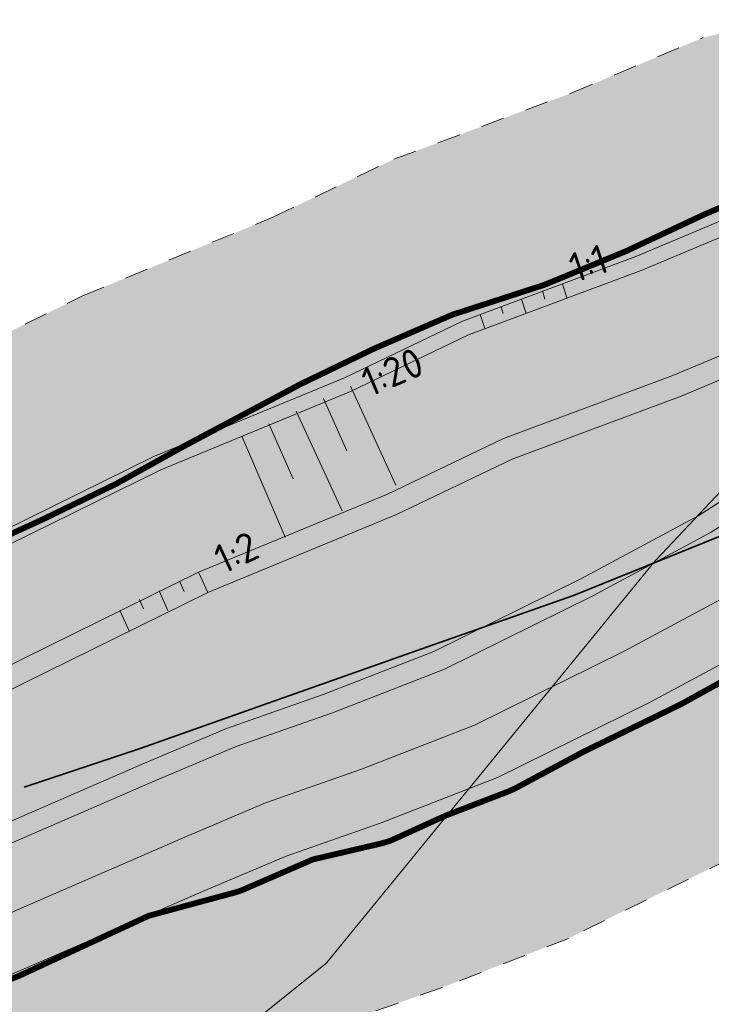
# Model space of a CAD drawing. Header units: metres. Extents: x 141698 to 145319, y 411539 to 418441.
# Tile 106 of 108: x 143930 to 143990, y 418130 to 418214. Entities that reach past the tile are written whole.
import ezdxf

# ---------------------------------------------------------------- set-up
doc = ezdxf.new("R2010")
doc.units = ezdxf.units.M
doc.linetypes.add('CENTRE', pattern=[50, 31.25, -6.25, 6.25, -6.25])
doc.linetypes.add('XX-HIDDEN', pattern=[4, 2, -2])
for name, color, linetype, lineweight in [('B01-WA-GR-GRAS-G', 60, 'Continuous', 13), ('B01-WA-GR-RIET-G', 120, 'Continuous', 13), ('B01-WA-OB-TALUDBEKLEDING-G', 7, 'Continuous', 18), ('B01-WA-OB-WATERLIJN-G', 150, 'Continuous', 18), ('B01-WA-OG-ZONE-G', 7, 'XX-HIDDEN', 18), ('N-WE-KG-PROJECTGRENS-SLIJKWELLSEWAAD', 190, 'KG-OG', 35), ('V01-WA-IE-TERREINAFSCHEIDING_KUNSTMATIG_RASTERHEKWERK-G', 20, 'IE-TERREINAFSCHEIDING-KUNSTMATIG-OPEN-V', 35), ('X01-XX-AL-VERWIJZING_AANZICHT-T25', 7, 'Continuous', 25)]:
    doc.layers.add(name, color=color, linetype=linetype, lineweight=lineweight)
for name, color, linetype in [('buitenbeschermingszone binnenkant', 14, 'CENTRE'), ('Situatiekaart_Bufferzone', 254, 'Continuous'), ('Situatiekaart_Gras', 71, 'Continuous'), ('Situatiekaart_Openwater', 140, 'Continuous')]:
    doc.layers.add(name, color=color, linetype=linetype)
doc.layers.add('Situatiekaart_Rietzone', color=7, linetype='Continuous', true_color=0x70ffdb)
doc.styles.add('NLCS-ISO-M1000-T25', font='NLCS-ISO.ttf', dxfattribs={"height": 2.5})
doc.linetypes.add('IE-TERREINAFSCHEIDING-KUNSTMATIG-OPEN-V', pattern='A,7,[24,NLCS.SHX,S=0.6,R=0,X=-3.5,Y=0],-1.5,[67,NLCS.SHX,S=0.75,R=0,X=0,Y=0],-1.5', length=10)
doc.linetypes.add('KG-OG', pattern='A,5.5,-1.5,[2,NLCS.SHX,S=0.5,R=0,X=0,Y=0],-1.5', length=8.5)

msp = doc.modelspace()

# ---------------------------------------------------------------- hatches: boundary and pattern name
at = {"layer": 'Situatiekaart_Bufferzone', "transparency": 33554559}
h = msp.add_hatch(color=256, dxfattribs=at)
h.dxf.hatch_style = 1
edge = h.paths.add_edge_path(flags=0)
edge.add_line((143885.4630367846, 418115.2014588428), (143902.8254999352, 418121.6465642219))
edge.add_line((143902.8254999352, 418121.6465642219), (143927.5464494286, 418131.3487672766))
edge.add_line((143927.5464494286, 418131.3487672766), (143925.651134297, 418135.834143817))
edge.add_line((143925.651134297, 418135.834143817), (143901.0891559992, 418126.1943320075))
edge.add_line((143901.0891559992, 418126.1943320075), (143883.7435421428, 418119.7554812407))
edge.add_line((143883.7435421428, 418119.7554812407), (143870.0014971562, 418114.4789209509))
edge.add_line((143870.0014971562, 418114.4789209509), (143861.9656334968, 418111.5351105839))
edge.add_arc((143858.3474397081, 418122.6362202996), 11.67587098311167, 234.9326761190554, 288.0523854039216, ccw=False)
edge.add_arc((143857.5842671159, 418118.5919513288), 8.10726896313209, 130.4186292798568, 222.8361829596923, ccw=False)
edge.add_line((143852.3277776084, 418124.764238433), (143866.0910382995, 418134.486995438))
edge.add_line((143866.0910382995, 418134.486995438), (143874.8091546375, 418140.6457196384))
edge.add_line((143874.8091546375, 418140.6457196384), (143886.5145652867, 418148.012461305))
edge.add_line((143886.5145652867, 418148.012461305), (143898.7530701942, 418154.1515637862))
edge.add_line((143898.7530701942, 418154.1515637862), (143906.4458925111, 418157.6405745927))
edge.add_line((143906.4458925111, 418157.6405745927), (143915.3057634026, 418161.9419224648))
edge.add_line((143915.3057634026, 418161.9419224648), (143914.8109957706, 418163.1128196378))
edge.add_line((143914.8109957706, 418163.1128196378), (143905.9064387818, 418158.7897772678))
edge.add_line((143905.9064387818, 418158.7897772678), (143898.2061146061, 418155.2973640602))
edge.add_line((143898.2061146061, 418155.2973640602), (143885.8904509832, 418149.1195570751))
edge.add_line((143885.8904509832, 418149.1195570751), (143874.1043718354, 418141.7020470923))
edge.add_line((143874.1043718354, 418141.7020470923), (143865.3586132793, 418135.5237956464))
edge.add_line((143865.3586132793, 418135.5237956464), (143851.5082238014, 418125.7394883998))
edge.add_arc((143859.4950793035, 418117.6316376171), 11.38099754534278, 134.5692752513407, 202.9004874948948)
edge.add_arc((143859.4950793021, 418117.6316376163), 11.38099754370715, 202.9004874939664, 218.9387412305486)
edge.add_arc((143859.4950793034, 418117.631637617), 11.38099754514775, 218.938741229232, 289.7219942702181)
edge.add_line((143863.3356724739, 418106.9182371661), (143871.6954753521, 418109.9151009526))
edge.add_line((143871.6954753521, 418109.9151009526), (143885.4630367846, 418115.2014588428))
edge = h.paths.add_edge_path()
edge.add_line((143991.1662218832, 418142.1412976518), (144002.3409776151, 418148.1342018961))
edge.add_line((144002.3409776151, 418148.1342018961), (144017.5251671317, 418157.8694950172))
edge.add_line((144017.5251671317, 418157.8694950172), (144032.3143206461, 418166.6919100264))
edge.add_arc((144002.8002792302, 418179.1311093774), 32.02830500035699, 337.1461744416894, 398.3706695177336)
edge.add_arc((143998.2824212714, 418175.6891931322), 37.70706316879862, 38.20968881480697, 104.5099539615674)
edge.add_line((143988.8349846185, 418212.193556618), (143977.536017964, 418207.4445808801))
edge.add_line((143977.536017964, 418207.4445808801), (143962.4066617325, 418201.813920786))
edge.add_line((143962.4066617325, 418201.813920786), (143952.0649066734, 418196.8563543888))
edge.add_line((143952.0649066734, 418196.8563543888), (143935.7934990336, 418190.1402263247))
edge.add_line((143935.7934990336, 418190.1402263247), (143909.3637082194, 418177.1425223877))
edge.add_line((143909.3637082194, 418177.1425223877), (143899.531975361, 418172.3693486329))
edge.add_line((143899.531975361, 418172.3693486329), (143891.7430053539, 418168.8367309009))
edge.add_line((143891.7430053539, 418168.8367309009), (143878.5155945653, 418162.2015715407))
edge.add_line((143878.5155945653, 418162.2015715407), (143865.7762948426, 418154.1841569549))
edge.add_line((143865.7762948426, 418154.1841569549), (143856.703901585, 418147.7751615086))
edge.add_line((143856.703901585, 418147.7751615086), (143842.0617094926, 418137.4315024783))
edge.add_arc((143859.4950793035, 418117.6316376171), 26.38099754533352, 131.3632480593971, 202.9004874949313)
edge.add_arc((143859.4950793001, 418117.6316376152), 26.38099754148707, 202.9004874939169, 218.9387412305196)
edge.add_arc((143859.4950793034, 418117.631637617), 26.38099754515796, 218.9387412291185, 289.7219942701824)
edge.add_line((143868.3975220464, 418092.798121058), (143876.9154732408, 418095.8516786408))
edge.add_line((143876.9154732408, 418095.8516786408), (143890.7616636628, 418101.1682278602))
edge.add_line((143890.7616636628, 418101.1682278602), (143908.176047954, 418107.6326068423))
edge.add_line((143908.176047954, 418107.6326068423), (143935.0366493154, 418118.1745566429))
edge.add_line((143935.0366493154, 418118.1745566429), (143952.1631108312, 418125.5989202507))
edge.add_line((143952.1631108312, 418125.5989202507), (143958.6091577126, 418128.3215454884))
edge.add_line((143958.6091577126, 418128.3215454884), (143966.536364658, 418131.1079935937))
edge.add_line((143966.536364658, 418131.1079935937), (143977.3202000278, 418135.3080029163))
edge.add_line((143977.3202000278, 418135.3080029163), (143991.1662218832, 418142.1412976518))
edge = h.paths.add_edge_path(flags=0)
edge.add_line((143927.4540034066, 418136.5417138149), (143901.0891559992, 418126.1943320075))
edge.add_line((143901.0891559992, 418126.1943320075), (143883.7435421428, 418119.7554812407))
edge.add_line((143883.7435421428, 418119.7554812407), (143870.0014971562, 418114.4789209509))
edge.add_line((143870.0014971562, 418114.4789209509), (143861.9656334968, 418111.5351105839))
edge.add_arc((143858.3474397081, 418122.6362202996), 11.67587098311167, 234.9326761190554, 288.0523854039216, ccw=False)
edge.add_arc((143857.5842671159, 418118.5919513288), 8.10726896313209, 130.4186292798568, 222.8361829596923, ccw=False)
edge.add_line((143852.3277776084, 418124.764238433), (143866.0910382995, 418134.486995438))
edge.add_line((143866.0910382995, 418134.486995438), (143874.8091546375, 418140.6457196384))
edge.add_line((143874.8091546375, 418140.6457196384), (143886.5145652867, 418148.012461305))
edge.add_line((143886.5145652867, 418148.012461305), (143898.7530701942, 418154.1515637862))
edge.add_line((143898.7530701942, 418154.1515637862), (143906.4458925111, 418157.6405745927))
edge.add_line((143906.4458925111, 418157.6405745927), (143916.506372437, 418162.5248019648))
edge.add_line((143916.506372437, 418162.5248019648), (143942.4942489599, 418175.3051802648))
edge.add_line((143942.4942489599, 418175.3051802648), (143958.6900854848, 418181.9901158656))
edge.add_line((143958.6900854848, 418181.9901158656), (143968.7735070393, 418186.8238439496))
edge.add_line((143968.7735070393, 418186.8238439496), (143983.5279023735, 418192.3149556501))
edge.add_line((143983.5279023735, 418192.3149556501), (143994.9949040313, 418197.134556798))
edge.add_line((143994.9949040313, 418197.134556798), (144006.0973439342, 418201.5521170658))
edge.add_arc((144013.6023159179, 418187.6000370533), 15.84251056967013, 42.401531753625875, 118.2762797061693, ccw=False)
edge.add_arc((144015.3210197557, 418190.2731141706), 12.79681574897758, 23.972583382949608, 38.75029277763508, ccw=False)
edge.add_arc((144013.7614055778, 418194.2345629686), 13.31026494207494, -56.078340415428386, 5.336373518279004, ccw=False)
edge.add_line((144021.1893165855, 418183.1896867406), (144007.0714978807, 418174.7677540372))
edge.add_line((144007.0714978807, 418174.7677540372), (143992.2691201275, 418165.2772582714))
edge.add_line((143992.2691201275, 418165.2772582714), (143982.0723932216, 418159.8088606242))
edge.add_line((143982.0723932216, 418159.8088606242), (143969.3035026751, 418153.5071522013))
edge.add_line((143969.3035026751, 418153.5071522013), (143959.635033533, 418149.7415475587))
edge.add_line((143959.635033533, 418149.7415475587), (143951.4429791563, 418146.8620044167))
edge.add_line((143951.4429791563, 418146.8620044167), (143944.3466978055, 418143.8647387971))
edge.add_line((143944.3466978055, 418143.8647387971), (143927.4540034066, 418136.5417138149))
edge = h.paths.add_edge_path(flags=16)
edge.add_line((143946.2617801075, 418139.3894704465), (143953.1987489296, 418142.3194470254))
edge.add_line((143953.1987489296, 418142.3194470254), (143961.325913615, 418145.1761811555))
edge.add_line((143961.325913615, 418145.1761811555), (143971.267656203, 418149.048218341))
edge.add_line((143971.267656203, 418149.048218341), (143984.3004523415, 418155.4801695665))
edge.add_line((143984.3004523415, 418155.4801695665), (143994.7368039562, 418161.0770754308))
edge.add_line((143994.7368039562, 418161.0770754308), (144009.6327285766, 418170.6275484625))
edge.add_line((144009.6327285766, 418170.6275484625), (144023.9713330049, 418179.1811900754))
edge.add_arc((144015.3210197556, 418190.2731141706), 14.06622548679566, 307.9497743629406, 383.972583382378)
edge.add_arc((144015.3210197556, 418190.2731141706), 14.06622548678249, 23.97258338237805, 38.91581639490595)
edge.add_arc((144013.6023159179, 418187.6000370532), 17.11192030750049, 42.26665463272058, 118.0272910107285)
edge.add_line((144005.5615602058, 418202.705137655), (143994.5142804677, 418198.3095251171))
edge.add_line((143994.5142804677, 418198.3095251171), (143983.0603896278, 418193.4954344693))
edge.add_line((143983.0603896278, 418193.4954344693), (143968.2767382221, 418187.9934345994))
edge.add_line((143968.2767382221, 418187.9934345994), (143958.1731603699, 418183.1500441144))
edge.add_line((143958.1731603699, 418183.1500441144), (143941.9714274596, 418176.4626747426))
edge.add_line((143941.9714274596, 418176.4626747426), (143915.9490708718, 418163.6653397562))
edge.add_line((143915.9490708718, 418163.6653397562), (143905.9064387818, 418158.7897772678))
edge.add_line((143905.9064387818, 418158.7897772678), (143898.2061146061, 418155.2973640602))
edge.add_line((143898.2061146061, 418155.2973640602), (143885.8904509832, 418149.1195570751))
edge.add_line((143885.8904509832, 418149.1195570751), (143874.1043718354, 418141.7020470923))
edge.add_line((143874.1043718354, 418141.7020470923), (143865.3586132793, 418135.5237956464))
edge.add_line((143865.3586132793, 418135.5237956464), (143851.5082238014, 418125.7394883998))
edge.add_arc((143859.4950793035, 418117.6316376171), 11.38099754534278, 134.5692752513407, 202.9004874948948)
edge.add_arc((143859.4950793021, 418117.6316376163), 11.38099754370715, 202.9004874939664, 218.9387412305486)
edge.add_arc((143859.4950793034, 418117.631637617), 11.38099754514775, 218.938741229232, 289.7219942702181)
edge.add_line((143863.3356724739, 418106.9182371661), (143871.6954753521, 418109.9151009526))
edge.add_line((143871.6954753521, 418109.9151009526), (143885.4630367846, 418115.2014588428))
edge.add_line((143885.4630367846, 418115.2014588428), (143902.8254999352, 418121.6465642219))
edge.add_line((143902.8254999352, 418121.6465642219), (143929.3118109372, 418132.0416167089))
edge.add_line((143929.3118109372, 418132.0416167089), (143946.2617801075, 418139.3894704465))
edge = h.paths.add_edge_path(flags=0)
edge.add_line((143924.9130484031, 418141.3435400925), (143898.5920473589, 418131.0133666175))
edge.add_line((143898.5920473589, 418131.0133666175), (143881.252515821, 418124.5767736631))
edge.add_line((143881.252515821, 418124.5767736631), (143867.5196818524, 418119.3037501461))
edge.add_line((143867.5196818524, 418119.3037501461), (143861.4461172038, 418117.1653687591))
edge.add_arc((143860.9793719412, 418118.2049133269), 1.1395192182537, 130.6597921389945, 294.17961019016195, ccw=False)
edge.add_line((143860.2368997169, 418119.0693432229), (143865.7928750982, 418122.994241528))
edge.add_line((143865.7928750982, 418122.994241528), (143871.2736990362, 418126.8660507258))
edge.add_line((143871.2736990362, 418126.8660507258), (143879.7345598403, 418132.8430423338))
edge.add_line((143879.7345598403, 418132.8430423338), (143890.6892196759, 418139.7373027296))
edge.add_line((143890.6892196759, 418139.7373027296), (143902.2096379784, 418145.5161972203))
edge.add_line((143902.2096379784, 418145.5161972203), (143909.8326433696, 418148.9735431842))
edge.add_line((143909.8326433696, 418148.9735431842), (143920.0592262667, 418153.9384113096))
edge.add_line((143920.0592262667, 418153.9384113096), (143945.726210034, 418166.5609802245))
edge.add_line((143945.726210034, 418166.5609802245), (143961.8671711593, 418173.2232656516))
edge.add_line((143961.8671711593, 418173.2232656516), (143971.7630057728, 418177.9670694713))
edge.add_line((143971.7630057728, 418177.9670694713), (143986.2451260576, 418183.3568491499))
edge.add_line((143986.2451260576, 418183.3568491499), (143997.8341450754, 418188.2277344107))
edge.add_line((143997.8341450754, 418188.2277344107), (144014.3160804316, 418194.2417936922))
edge.add_line((144014.3160804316, 418194.2417936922), (144015.1147912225, 418194.5332336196))
edge.add_arc((144016.1772277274, 418190.3501646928), 4.31588194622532, 35.366590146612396, 104.2509307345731, ccw=False)
edge.add_arc((144015.9339569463, 418191.1757113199), 4.11769100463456, -54.99335082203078, 23.96489497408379, ccw=False)
edge.add_line((144018.2961589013, 418187.8029704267), (144004.2766186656, 418179.4396653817))
edge.add_line((144004.2766186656, 418179.4396653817), (143989.5080097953, 418169.970820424))
edge.add_line((143989.5080097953, 418169.970820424), (143979.3977834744, 418164.5488121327))
edge.add_line((143979.3977834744, 418164.5488121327), (143966.724158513, 418158.294119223))
edge.add_line((143966.724158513, 418158.294119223), (143957.1543365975, 418154.5669349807))
edge.add_line((143957.1543365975, 418154.5669349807), (143948.9388581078, 418151.6791581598))
edge.add_line((143948.9388581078, 418151.6791581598), (143941.7850675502, 418148.6576023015))
edge.add_line((143941.7850675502, 418148.6576023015), (143924.9130484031, 418141.3435400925))
edge = h.paths.add_edge_path(flags=0)
edge.add_line((143924.0463894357, 418142.8628300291), (143897.772660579, 418132.551209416))
edge.add_line((143897.772660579, 418132.551209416), (143880.4396865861, 418126.1170506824))
edge.add_line((143880.4396865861, 418126.1170506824), (143868.2865191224, 418121.4613229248))
edge.add_arc((143868.0953314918, 418121.7982621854), 0.3874026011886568, 130.020208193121, 299.5716433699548, ccw=False)
edge.add_line((143867.8462092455, 418122.0949419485), (143872.3667732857, 418125.3187256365))
edge.add_line((143872.3667732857, 418125.3187256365), (143880.7863807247, 418131.2665746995))
edge.add_line((143880.7863807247, 418131.2665746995), (143891.620650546, 418138.0850682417))
edge.add_line((143891.620650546, 418138.0850682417), (143903.0259168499, 418143.8061999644))
edge.add_line((143903.0259168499, 418143.8061999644), (143910.6377264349, 418147.2584681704))
edge.add_line((143910.6377264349, 418147.2584681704), (143920.8909455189, 418152.2362678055))
edge.add_line((143920.8909455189, 418152.2362678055), (143946.506471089, 418164.8335304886))
edge.add_line((143946.506471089, 418164.8335304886), (143962.6386324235, 418171.4921837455))
edge.add_line((143962.6386324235, 418171.4921837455), (143972.5043856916, 418176.2215673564))
edge.add_line((143972.5043856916, 418176.2215673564), (143986.9428440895, 418181.5950974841))
edge.add_line((143986.9428440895, 418181.5950974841), (143998.5262633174, 418186.4636291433))
edge.add_line((143998.5262633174, 418186.4636291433), (144013.531345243, 418191.9388024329))
edge.add_arc((144014.2924952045, 418189.9213825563), 2.156231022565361, -46.267588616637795, 110.67093035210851, ccw=False)
edge.add_line((144015.7830788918, 418188.36334132), (144003.1361957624, 418180.8188898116))
edge.add_line((144003.1361957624, 418180.8188898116), (143988.4039942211, 418171.373387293))
edge.add_line((143988.4039942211, 418171.373387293), (143978.3870269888, 418166.0013928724))
edge.add_line((143978.3870269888, 418166.0013928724), (143965.8161109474, 418159.7973889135))
edge.add_line((143965.8161109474, 418159.7973889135), (143956.3526438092, 418156.111626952))
edge.add_line((143956.3526438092, 418156.111626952), (143948.1119110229, 418153.2149731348))
edge.add_line((143948.1119110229, 418153.2149731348), (143940.8961179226, 418150.1672291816))
edge.add_line((143940.8961179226, 418150.1672291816), (143924.0463894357, 418142.8628300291))
at = {"layer": 'Situatiekaart_Gras', "transparency": 33554559}
h = msp.add_hatch(color=256, dxfattribs=at)
h.dxf.hatch_style = 1
edge = h.paths.add_edge_path()
edge.add_arc((143859.4950793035, 418117.6316376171), 11.38099754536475, 134.5692752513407, 202.9004874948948, ccw=False)
edge.add_line((143851.5082238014, 418125.7394883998), (143865.3586132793, 418135.5237956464))
edge.add_line((143865.3586132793, 418135.5237956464), (143874.1043718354, 418141.7020470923))
edge.add_line((143874.1043718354, 418141.7020470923), (143885.8904509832, 418149.1195570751))
edge.add_line((143885.8904509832, 418149.1195570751), (143898.2061146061, 418155.2973640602))
edge.add_line((143898.2061146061, 418155.2973640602), (143905.9064387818, 418158.7897772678))
edge.add_line((143905.9064387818, 418158.7897772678), (143915.9490708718, 418163.6653397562))
edge.add_line((143915.9490708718, 418163.6653397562), (143941.9714274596, 418176.4626747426))
edge.add_line((143941.9714274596, 418176.4626747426), (143958.1731603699, 418183.1500441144))
edge.add_line((143958.1731603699, 418183.1500441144), (143968.2767382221, 418187.9934345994))
edge.add_line((143968.2767382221, 418187.9934345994), (143983.0603896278, 418193.4954344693))
edge.add_line((143983.0603896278, 418193.4954344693), (143994.5142804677, 418198.3095251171))
edge.add_line((143994.5142804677, 418198.3095251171), (144005.5615602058, 418202.705137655))
edge.add_arc((144013.6023159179, 418187.6000370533), 17.11192030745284, 42.266654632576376, 118.02729101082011, ccw=False)
edge.add_arc((144015.3210197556, 418190.2731141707), 14.06622548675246, 23.972583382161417, 38.91581639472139, ccw=False)
edge.add_arc((144015.3210197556, 418190.2731141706), 14.0662254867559, -52.05022563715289, 23.972583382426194, ccw=False)
edge.add_line((144023.9713330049, 418179.1811900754), (144009.6327285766, 418170.6275484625))
edge.add_line((144009.6327285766, 418170.6275484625), (143994.7368039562, 418161.0770754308))
edge.add_line((143994.7368039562, 418161.0770754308), (143984.3004523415, 418155.4801695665))
edge.add_line((143984.3004523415, 418155.4801695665), (143971.267656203, 418149.048218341))
edge.add_line((143971.267656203, 418149.048218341), (143961.325913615, 418145.1761811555))
edge.add_line((143961.325913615, 418145.1761811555), (143953.1987489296, 418142.3194470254))
edge.add_line((143953.1987489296, 418142.3194470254), (143946.2617801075, 418139.3894704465))
edge.add_line((143946.2617801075, 418139.3894704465), (143929.3118109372, 418132.0416167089))
edge.add_line((143929.3118109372, 418132.0416167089), (143902.8254999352, 418121.6465642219))
edge.add_line((143902.8254999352, 418121.6465642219), (143885.4630367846, 418115.2014588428))
edge.add_line((143885.4630367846, 418115.2014588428), (143871.6954753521, 418109.9151009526))
edge.add_line((143871.6954753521, 418109.9151009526), (143863.3356724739, 418106.9182371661))
edge.add_arc((143859.4950793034, 418117.631637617), 11.38099754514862, 218.938741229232, 289.7219942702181, ccw=False)
edge.add_arc((143859.4950793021, 418117.6316376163), 11.3809975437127, 202.9004874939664, 218.9387412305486, ccw=False)
edge = h.paths.add_edge_path(flags=16)
edge.add_arc((144013.7614055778, 418194.2345629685), 13.31026494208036, -56.07834041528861, 5.3363735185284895, ccw=False)
edge.add_line((144021.1893165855, 418183.1896867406), (144007.0714978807, 418174.7677540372))
edge.add_line((144007.0714978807, 418174.7677540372), (143992.2691201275, 418165.2772582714))
edge.add_line((143992.2691201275, 418165.2772582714), (143982.0723932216, 418159.8088606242))
edge.add_line((143982.0723932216, 418159.8088606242), (143969.3035026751, 418153.5071522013))
edge.add_line((143969.3035026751, 418153.5071522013), (143959.635033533, 418149.7415475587))
edge.add_line((143959.635033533, 418149.7415475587), (143951.4429791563, 418146.8620044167))
edge.add_line((143951.4429791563, 418146.8620044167), (143944.3466978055, 418143.8647387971))
edge.add_line((143944.3466978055, 418143.8647387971), (143927.4540034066, 418136.5417138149))
edge.add_line((143927.4540034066, 418136.5417138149), (143901.0891559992, 418126.1943320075))
edge.add_line((143901.0891559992, 418126.1943320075), (143883.7435421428, 418119.7554812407))
edge.add_line((143883.7435421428, 418119.7554812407), (143870.0014971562, 418114.4789209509))
edge.add_line((143870.0014971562, 418114.4789209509), (143861.9656334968, 418111.5351105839))
edge.add_arc((143858.3474397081, 418122.6362202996), 11.67587098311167, 234.9326761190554, 288.0523854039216, ccw=False)
edge.add_arc((143857.5842671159, 418118.5919513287), 8.107268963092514, 130.41862927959, 222.8361829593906, ccw=False)
edge.add_line((143852.3277776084, 418124.764238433), (143866.0910382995, 418134.486995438))
edge.add_line((143866.0910382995, 418134.486995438), (143874.8091546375, 418140.6457196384))
edge.add_line((143874.8091546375, 418140.6457196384), (143886.5145652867, 418148.012461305))
edge.add_line((143886.5145652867, 418148.012461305), (143898.7530701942, 418154.1515637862))
edge.add_line((143898.7530701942, 418154.1515637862), (143906.4458925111, 418157.6405745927))
edge.add_line((143906.4458925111, 418157.6405745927), (143916.506372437, 418162.5248019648))
edge.add_line((143916.506372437, 418162.5248019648), (143942.4942489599, 418175.3051802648))
edge.add_line((143942.4942489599, 418175.3051802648), (143958.6900854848, 418181.9901158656))
edge.add_line((143958.6900854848, 418181.9901158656), (143968.7735070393, 418186.8238439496))
edge.add_line((143968.7735070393, 418186.8238439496), (143983.5279023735, 418192.3149556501))
edge.add_line((143983.5279023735, 418192.3149556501), (143994.9949040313, 418197.134556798))
edge.add_line((143994.9949040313, 418197.134556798), (144006.0973439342, 418201.5521170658))
edge.add_arc((144013.6023159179, 418187.6000370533), 15.84251056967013, 42.401531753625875, 118.2762797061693, ccw=False)
edge.add_arc((144015.3210197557, 418190.2731141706), 12.79681574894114, 23.972583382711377, 38.75029277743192, ccw=False)
at = {"layer": 'Situatiekaart_Openwater', "transparency": 33554559}
h = msp.add_hatch(color=256, dxfattribs=at)
h.dxf.hatch_style = 1
edge = h.paths.add_edge_path()
edge.add_arc((144015.9339569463, 418191.17571132), 4.117691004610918, -54.993350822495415, 23.964894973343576, ccw=False)
edge.add_line((144018.2961589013, 418187.8029704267), (144004.2766186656, 418179.4396653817))
edge.add_line((144004.2766186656, 418179.4396653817), (143989.5080097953, 418169.970820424))
edge.add_line((143989.5080097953, 418169.970820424), (143979.3977834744, 418164.5488121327))
edge.add_line((143979.3977834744, 418164.5488121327), (143966.724158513, 418158.294119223))
edge.add_line((143966.724158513, 418158.294119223), (143957.1543365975, 418154.5669349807))
edge.add_line((143957.1543365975, 418154.5669349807), (143948.9388581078, 418151.6791581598))
edge.add_line((143948.9388581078, 418151.6791581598), (143941.7850675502, 418148.6576023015))
edge.add_line((143941.7850675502, 418148.6576023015), (143924.9130484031, 418141.3435400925))
edge.add_line((143924.9130484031, 418141.3435400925), (143898.5920473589, 418131.0133666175))
edge.add_line((143898.5920473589, 418131.0133666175), (143881.252515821, 418124.5767736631))
edge.add_line((143881.252515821, 418124.5767736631), (143867.5196818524, 418119.3037501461))
edge.add_line((143867.5196818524, 418119.3037501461), (143861.4461172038, 418117.1653687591))
edge.add_arc((143860.9793719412, 418118.2049133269), 1.1395192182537, 130.6597921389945, 294.17961019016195, ccw=False)
edge.add_line((143860.2368997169, 418119.0693432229), (143865.7928750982, 418122.994241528))
edge.add_line((143865.7928750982, 418122.994241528), (143871.2736990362, 418126.8660507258))
edge.add_line((143871.2736990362, 418126.8660507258), (143879.7345598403, 418132.8430423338))
edge.add_line((143879.7345598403, 418132.8430423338), (143890.6892196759, 418139.7373027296))
edge.add_line((143890.6892196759, 418139.7373027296), (143902.2096379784, 418145.5161972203))
edge.add_line((143902.2096379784, 418145.5161972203), (143909.8326433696, 418148.9735431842))
edge.add_line((143909.8326433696, 418148.9735431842), (143920.0592262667, 418153.9384113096))
edge.add_line((143920.0592262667, 418153.9384113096), (143945.726210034, 418166.5609802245))
edge.add_line((143945.726210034, 418166.5609802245), (143961.8671711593, 418173.2232656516))
edge.add_line((143961.8671711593, 418173.2232656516), (143971.7630057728, 418177.9670694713))
edge.add_line((143971.7630057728, 418177.9670694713), (143986.2451260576, 418183.3568491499))
edge.add_line((143986.2451260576, 418183.3568491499), (143997.8341450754, 418188.2277344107))
edge.add_line((143997.8341450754, 418188.2277344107), (144014.3160804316, 418194.2417936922))
edge.add_line((144014.3160804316, 418194.2417936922), (144015.1147912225, 418194.5332336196))
edge.add_arc((144016.1772277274, 418190.3501646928), 4.31588194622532, 35.366590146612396, 104.2509307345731, ccw=False)
at = {"layer": 'Situatiekaart_Rietzone', "transparency": 33554559}
h = msp.add_hatch(color=101, dxfattribs=at)
h.dxf.hatch_style = 1
edge = h.paths.add_edge_path(flags=16)
edge.add_arc((144015.9339569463, 418191.17571132), 4.117691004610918, -54.993350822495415, 23.964894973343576, ccw=False)
edge.add_line((144018.2961589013, 418187.8029704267), (144004.2766186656, 418179.4396653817))
edge.add_line((144004.2766186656, 418179.4396653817), (143989.5080097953, 418169.970820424))
edge.add_line((143989.5080097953, 418169.970820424), (143979.3977834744, 418164.5488121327))
edge.add_line((143979.3977834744, 418164.5488121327), (143966.724158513, 418158.294119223))
edge.add_line((143966.724158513, 418158.294119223), (143957.1543365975, 418154.5669349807))
edge.add_line((143957.1543365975, 418154.5669349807), (143948.9388581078, 418151.6791581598))
edge.add_line((143948.9388581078, 418151.6791581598), (143941.7850675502, 418148.6576023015))
edge.add_line((143941.7850675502, 418148.6576023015), (143924.9130484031, 418141.3435400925))
edge.add_line((143924.9130484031, 418141.3435400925), (143898.5920473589, 418131.0133666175))
edge.add_line((143898.5920473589, 418131.0133666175), (143881.252515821, 418124.5767736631))
edge.add_line((143881.252515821, 418124.5767736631), (143867.5196818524, 418119.3037501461))
edge.add_line((143867.5196818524, 418119.3037501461), (143861.4461172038, 418117.1653687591))
edge.add_arc((143860.9793719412, 418118.2049133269), 1.1395192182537, 130.6597921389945, 294.17961019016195, ccw=False)
edge.add_line((143860.2368997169, 418119.0693432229), (143865.7928750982, 418122.994241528))
edge.add_line((143865.7928750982, 418122.994241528), (143871.2736990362, 418126.8660507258))
edge.add_line((143871.2736990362, 418126.8660507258), (143879.7345598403, 418132.8430423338))
edge.add_line((143879.7345598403, 418132.8430423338), (143890.6892196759, 418139.7373027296))
edge.add_line((143890.6892196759, 418139.7373027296), (143902.2096379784, 418145.5161972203))
edge.add_line((143902.2096379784, 418145.5161972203), (143909.8326433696, 418148.9735431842))
edge.add_line((143909.8326433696, 418148.9735431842), (143920.0592262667, 418153.9384113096))
edge.add_line((143920.0592262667, 418153.9384113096), (143945.726210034, 418166.5609802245))
edge.add_line((143945.726210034, 418166.5609802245), (143961.8671711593, 418173.2232656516))
edge.add_line((143961.8671711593, 418173.2232656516), (143971.7630057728, 418177.9670694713))
edge.add_line((143971.7630057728, 418177.9670694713), (143986.2451260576, 418183.3568491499))
edge.add_line((143986.2451260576, 418183.3568491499), (143997.8341450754, 418188.2277344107))
edge.add_line((143997.8341450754, 418188.2277344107), (144014.3160804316, 418194.2417936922))
edge.add_line((144014.3160804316, 418194.2417936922), (144015.1147912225, 418194.5332336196))
edge.add_arc((144016.1772277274, 418190.3501646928), 4.31588194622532, 35.366590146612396, 104.2509307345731, ccw=False)
edge = h.paths.add_edge_path()
edge.add_arc((144013.7614055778, 418194.2345629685), 13.31026494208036, -56.07834041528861, 5.3363735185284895, ccw=False)
edge.add_line((144021.1893165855, 418183.1896867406), (144007.0714978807, 418174.7677540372))
edge.add_line((144007.0714978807, 418174.7677540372), (143992.2691201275, 418165.2772582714))
edge.add_line((143992.2691201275, 418165.2772582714), (143982.0723932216, 418159.8088606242))
edge.add_line((143982.0723932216, 418159.8088606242), (143969.3035026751, 418153.5071522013))
edge.add_line((143969.3035026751, 418153.5071522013), (143959.635033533, 418149.7415475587))
edge.add_line((143959.635033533, 418149.7415475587), (143951.4429791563, 418146.8620044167))
edge.add_line((143951.4429791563, 418146.8620044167), (143944.3466978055, 418143.8647387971))
edge.add_line((143944.3466978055, 418143.8647387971), (143927.4540034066, 418136.5417138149))
edge.add_line((143927.4540034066, 418136.5417138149), (143901.0891559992, 418126.1943320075))
edge.add_line((143901.0891559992, 418126.1943320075), (143883.7435421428, 418119.7554812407))
edge.add_line((143883.7435421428, 418119.7554812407), (143870.0014971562, 418114.4789209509))
edge.add_line((143870.0014971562, 418114.4789209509), (143861.9656334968, 418111.5351105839))
edge.add_arc((143858.3474397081, 418122.6362202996), 11.67587098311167, 234.9326761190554, 288.0523854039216, ccw=False)
edge.add_arc((143857.5842671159, 418118.5919513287), 8.107268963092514, 130.41862927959, 222.8361829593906, ccw=False)
edge.add_line((143852.3277776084, 418124.764238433), (143866.0910382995, 418134.486995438))
edge.add_line((143866.0910382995, 418134.486995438), (143874.8091546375, 418140.6457196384))
edge.add_line((143874.8091546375, 418140.6457196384), (143886.5145652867, 418148.012461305))
edge.add_line((143886.5145652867, 418148.012461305), (143898.7530701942, 418154.1515637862))
edge.add_line((143898.7530701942, 418154.1515637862), (143906.4458925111, 418157.6405745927))
edge.add_line((143906.4458925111, 418157.6405745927), (143916.506372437, 418162.5248019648))
edge.add_line((143916.506372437, 418162.5248019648), (143942.4942489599, 418175.3051802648))
edge.add_line((143942.4942489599, 418175.3051802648), (143958.6900854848, 418181.9901158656))
edge.add_line((143958.6900854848, 418181.9901158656), (143968.7735070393, 418186.8238439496))
edge.add_line((143968.7735070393, 418186.8238439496), (143983.5279023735, 418192.3149556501))
edge.add_line((143983.5279023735, 418192.3149556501), (143994.9949040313, 418197.134556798))
edge.add_line((143994.9949040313, 418197.134556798), (144006.0973439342, 418201.5521170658))
edge.add_arc((144013.6023159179, 418187.6000370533), 15.84251056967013, 42.401531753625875, 118.2762797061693, ccw=False)
edge.add_arc((144015.3210197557, 418190.2731141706), 12.79681574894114, 23.972583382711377, 38.75029277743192, ccw=False)

# ---------------------------------------------------------------- linework, layer by layer
at = {"layer": 'B01-WA-GR-GRAS-G'}
msp.add_lwpolyline([(143915.9490708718, 418163.6653397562), (143941.9714274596, 418176.4626747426), (143958.1731603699, 418183.1500441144), (143968.2767382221, 418187.9934345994), (143983.0603896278, 418193.4954344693), (143994.5142804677, 418198.3095251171), (144005.5615602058, 418202.705137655, -0.3431597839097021), (144026.2655245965, 418199.109205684, -0.06529471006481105), (144028.1738923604, 418195.9882139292, -0.3444389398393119), (144023.9713330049, 418179.1811900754), (144009.6327285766, 418170.6275484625), (143994.7368039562, 418161.0770754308), (143984.3004523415, 418155.4801695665), (143971.267656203, 418149.048218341), (143961.325913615, 418145.1761811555), (143953.1987489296, 418142.3194470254), (143946.2617801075, 418139.3894704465), (143929.3118109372, 418132.0416167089)], format="xyb", dxfattribs=at)
at = {"layer": 'B01-WA-GR-RIET-G'}
msp.add_lwpolyline([(143916.506372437, 418162.5248019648), (143942.4942489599, 418175.3051802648), (143958.6900854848, 418181.9901158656), (143968.7735070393, 418186.8238439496), (143983.5279023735, 418192.3149556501), (143994.9949040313, 418197.134556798), (144006.0973439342, 418201.5521170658, -0.3437164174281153), (144025.3010168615, 418198.2829925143, -0.06456943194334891), (144027.0139819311, 418195.4724534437, -0.2745762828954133), (144021.1893165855, 418183.1896867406), (144007.0714978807, 418174.7677540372), (143992.2691201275, 418165.2772582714), (143982.0723932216, 418159.8088606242), (143969.3035026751, 418153.5071522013), (143959.635033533, 418149.7415475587), (143951.4429791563, 418146.8620044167), (143944.3466978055, 418143.8647387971), (143927.4540034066, 418136.5417138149)], format="xyb", dxfattribs=at)
at = {"layer": 'B01-WA-OB-TALUDBEKLEDING-G', "color": 10}
for p, q in [((143975.0849203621, 418190.5803526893), (143975.306238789, 418189.8805633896)), ((143971.5819229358, 418189.2155517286), (143971.7520242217, 418188.6414331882)), ((143956.3814684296, 418181.3798728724), (143958.382252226, 418176.9324085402)), ((143951.7323321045, 418179.2324762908), (143953.8033007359, 418174.5169411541)), ((143944.0794169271, 418165.8095848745), (143944.4794752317, 418164.9270247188)), ((143940.6873443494, 418164.2172597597), (143941.0223328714, 418163.4405971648))]:
    msp.add_line(p, q, dxfattribs=at)
at = {"layer": 'B01-WA-OB-TALUDBEKLEDING-G', "color": 10, "flags": 128}
for points in [[(143976.7940854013, 418191.1785192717), (143977.1837876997, 418189.9688357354)], [(143973.3093336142, 418189.8661168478), (143973.7008164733, 418188.6571038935)], [(143969.7841580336, 418188.554447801), (143970.1817662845, 418187.3489152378)], [(143958.7060365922, 418182.453571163), (143962.5761198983, 418173.9979410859)], [(143954.0569002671, 418180.3061745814), (143957.9893190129, 418171.7991489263)], [(143949.4077639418, 418178.1587780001), (143953.1216657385, 418169.5497199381)], [(143945.726210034, 418166.5609802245), (143946.5073198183, 418164.8350231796)], [(143942.3612039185, 418164.9757839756), (143943.1025342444, 418163.2814946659)], [(143939.0016074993, 418163.2815232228), (143939.7889184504, 418161.5538422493)]]:
    msp.add_lwpolyline(points, dxfattribs=at)
at = {"layer": 'B01-WA-OB-WATERLIJN-G', "transparency": 33554559}
msp.add_lwpolyline([(143920.0592262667, 418153.9384113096), (143945.726210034, 418166.5609802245), (143961.8671711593, 418173.2232656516), (143971.7630057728, 418177.9670694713), (143986.2451260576, 418183.3568491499), (143997.8341450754, 418188.2277344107), (144014.3160804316, 418194.2417936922), (144015.1147912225, 418194.5332336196, -0.309955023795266), (144019.6966803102, 418192.8482220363, -0.3588310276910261), (144018.2961589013, 418187.8029704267), (144004.2766186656, 418179.4396653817), (143989.5080097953, 418169.970820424), (143979.3977834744, 418164.5488121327), (143966.724158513, 418158.294119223), (143957.1543365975, 418154.5669349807), (143948.9388581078, 418151.6791581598), (143941.7850675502, 418148.6576023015), (143924.9130484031, 418141.3435400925)], format="xyb", dxfattribs=at)
at = {"layer": 'B01-WA-OB-WATERLIJN-G'}
msp.add_lwpolyline([(143920.8909455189, 418152.2362678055), (143946.506471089, 418164.8335304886), (143962.6386324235, 418171.4921837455), (143972.5043856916, 418176.2215673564), (143986.9428440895, 418181.5950974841), (143998.5262633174, 418186.4636291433), (144013.531345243, 418191.9388024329, -0.8165870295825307), (144015.7830788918, 418188.36334132), (144003.1361957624, 418180.8188898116), (143988.4039942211, 418171.373387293), (143978.3870269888, 418166.0013928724), (143965.8161109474, 418159.7973889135), (143956.3526438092, 418156.111626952), (143948.1119110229, 418153.2149731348), (143940.8961179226, 418150.1672291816), (143924.0463894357, 418142.8628300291)], format="xyb", dxfattribs=at)
at = {"layer": 'B01-WA-OG-ZONE-G'}
msp.add_lwpolyline([(143909.3637082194, 418177.1425223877), (143935.7934990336, 418190.1402263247), (143952.0649066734, 418196.8563543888), (143962.4066617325, 418201.813920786), (143977.536017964, 418207.4445808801), (143988.8349846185, 418212.193556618), (143988.8349846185, 418212.193556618, -0.297639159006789), (144027.9108331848, 418199.0125681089, -0.2736839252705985), (144032.3143206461, 418166.6919100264, -0.3550762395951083), (144032.3143206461, 418166.6919100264), (144017.5251671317, 418157.8694950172), (144002.3409776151, 418148.1342018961), (143991.1662218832, 418142.1412976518), (143977.3202000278, 418135.3080029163), (143966.536364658, 418131.1079935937), (143958.6091577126, 418128.3215454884), (143952.1631108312, 418125.5989202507), (143935.0366493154, 418118.1745566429), (143908.176047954, 418107.6326068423)], format="xyb", dxfattribs=at)
at = {"layer": 'buitenbeschermingszone binnenkant', "ltscale": 0.25, "const_width": 0.1}
msp.add_lwpolyline([(144137.8383453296, 418322.2328412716), (144122.5130453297, 418317.2143722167), (144106.3410453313, 418303.4853722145), (144099.1370453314, 418296.2443722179), (144090.4990453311, 418287.5553722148), (144079.3670453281, 418274.7333722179), (144056.95804533, 418244.1743722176), (143984.6930453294, 418167.4943722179), (143956.6260453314, 418133.1823722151), (143912.2240453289, 418097.5193722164), (143870.4180453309, 418075.7003722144), (143850.3370453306, 418068.0583722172), (143827.5380453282, 418058.3813722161), (143787.9900453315, 418036.8643722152), (143727.6130453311, 418024.6363722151), (143662.5330453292, 418011.7403722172), (143610.4720453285, 418005.1453722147), (143523.6720453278, 418019.5613722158), (143446.5540453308, 418084.1903722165), (143375.9590453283, 418167.4453722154), (143343.4700453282, 418201.4383722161), (143271.0890453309, 418282.8043722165), (143236.6160453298, 418335.3173722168), (143230.2861815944, 418354.1622263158)], dxfattribs=at)
at = {"layer": 'N-WE-KG-PROJECTGRENS-SLIJKWELLSEWAAD', "const_width": 0.5, "flags": 128}
msp.add_lwpolyline([(143894.2460453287, 418118.2796722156), (143887.7981453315, 418115.5756722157), (143879.8571453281, 418111.8141722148), (143879.5289453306, 418111.6728722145), (143871.9169453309, 418108.712572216), (143865.9982453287, 418106.3874722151), (143865.88014533, 418106.3426722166), (143865.625845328, 418106.2577722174), (143860.757445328, 418104.776172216), (143860.1699453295, 418104.6354722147), (143859.7991453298, 418104.5843722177), (143855.5658453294, 418104.160972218), (143854.9030453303, 418104.1388722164), (143854.2432453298, 418104.2047722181), (143853.5978453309, 418104.3572722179), (143850.8462453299, 418105.2039722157), (143849.8172453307, 418105.4249722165), (143848.765545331, 418105.4644722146), (143847.7227453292, 418105.3215722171), (143846.0866453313, 418104.1315722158), (143844.885745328, 418101.7538722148), (143844.6052453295, 418101.0191722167), (143844.2129453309, 418100.337572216), (143843.7187453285, 418099.7259722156), (143839.9369453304, 418095.7340722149), (143835.3080453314, 418090.6843722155), (143834.8362453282, 418090.2327722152), (143834.2427453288, 418089.8046722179), (143828.7154453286, 418086.4034722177), (143823.3634453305, 418083.1924722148), (143823.01174533, 418083.0037722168), (143815.754145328, 418079.4786722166), (143807.00954533, 418074.4817722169), (143806.5741453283, 418074.2603722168), (143800.5823453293, 418071.5744722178), (143793.1043453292, 418067.6276722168), (143792.7804453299, 418067.471372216), (143784.3355453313, 418063.7638722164), (143778.2072453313, 418060.2911722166), (143777.8374453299, 418060.1014722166), (143772.4940453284, 418057.6352722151), (143768.4150453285, 418055.391872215), (143767.7155453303, 418055.0744722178), (143767.5404453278, 418055.0143722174), (143761.072545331, 418052.9279722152), (143754.8094453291, 418050.6314722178), (143754.6749453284, 418050.5844722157), (143748.9599453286, 418048.6794722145), (143748.4162453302, 418048.5317722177), (143741.4888453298, 418047.0622722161), (143733.5027453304, 418045.1708722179), (143733.3551453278, 418045.1382722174), (143725.2348453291, 418043.4725722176), (143717.3855453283, 418041.4068722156), (143710.8844453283, 418039.5194722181), (143710.3246453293, 418039.3914722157), (143702.5197453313, 418038.1255722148), (143695.8805453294, 418036.8806722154), (143689.1804453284, 418035.4150722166), (143688.9909453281, 418035.3773722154), (143683.1314453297, 418034.3310722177), (143677.1217453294, 418033.0876722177), (143670.7992453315, 418031.6126722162), (143664.3811453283, 418030.2084722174), (143658.8727453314, 418028.0444722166), (143651.4279453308, 418024.9424722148), (143638.8527453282, 418018.8644722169), (143638.3766453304, 418018.6639722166), (143630.205245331, 418015.7306722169), (143621.4078453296, 418012.1697722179), (143612.5230453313, 418008.5735722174), (143606.813345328, 418006.2473722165), (143606.6309453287, 418006.1771722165), (143598.9967453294, 418003.4203722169), (143593.0618453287, 418001.3007722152), (143592.8412453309, 418001.2277722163), (143585.2212453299, 417998.8993722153), (143584.9418453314, 417998.8227722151), (143577.1673453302, 417996.9316722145), (143568.5457453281, 417994.6185722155), (143568.3476453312, 417994.5697722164), (143559.9850453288, 417992.6881722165), (143552.25624533, 417990.5992722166), (143551.7839453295, 417990.4959722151), (143545.3573453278, 417989.459172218), (143539.1761453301, 417988.016872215), (143538.9082453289, 417987.962072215), (143538.6477453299, 417987.9231722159), (143528.2760453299, 417986.6531722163), (143528.1110453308, 417986.6357722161), (143518.5516453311, 417985.7862722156), (143510.0505453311, 417985.148472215), (143509.6766453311, 417985.1344722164), (143509.5484453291, 417985.1360722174), (143501.5104453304, 417985.3421722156), (143491.3554453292, 417984.7204722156), (143491.1519453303, 417984.7121722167), (143480.7292453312, 417984.4999722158), (143480.5195453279, 417984.5019722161), (143467.1845453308, 417984.9252722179), (143466.9869453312, 417984.9354722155), (143458.0674453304, 417985.5727722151), (143442.8471453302, 417986.8409722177), (143429.5279453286, 417987.6868722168), (143415.7363453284, 417988.7474722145), (143415.5269453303, 417988.7680722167), (143401.2992453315, 417990.4673722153), (143381.3564453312, 417993.2249722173), (143381.2313453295, 417993.2438722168), (143367.0380453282, 417995.5741722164), (143351.9555453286, 417998.1235722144), (143337.2808453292, 418000.8880722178), (143324.3494453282, 418003.4318722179), (143324.1564453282, 418003.4737722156), (143315.2144453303, 418005.6034722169), (143305.4257453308, 418008.1563722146), (143305.2878453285, 418008.1944722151), (143295.1224453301, 418011.1594722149), (143284.32204533, 418014.335972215), (143284.19374533, 418014.3755722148), (143269.8419453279, 418019.0188722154), (143260.1665453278, 418021.963572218), (143250.8727453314, 418024.7094722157), (143250.5807453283, 418024.8055722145), (143243.5950453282, 418027.345772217), (143243.3516453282, 418027.4416722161), (143236.3666453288, 418030.404972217), (143235.8764453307, 418030.6453722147), (143230.6869453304, 418033.5514722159), (143226.135045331, 418035.8273722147), (143225.8710453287, 418035.9694722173), (143225.144945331, 418036.4795722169), (143220.8994453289, 418040.088172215), (143220.6021453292, 418040.3623722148), (143217.0038453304, 418043.9606722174), (143216.4523453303, 418044.6159722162), (143216.0207453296, 418045.3557722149), (143214.1156453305, 418049.3774722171), (143213.8287453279, 418050.1373722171), (143213.6686453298, 418050.9336722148), (143213.2453453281, 418054.5320722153), (143213.2110453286, 418055.1341722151), (143213.2496453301, 418055.7360722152), (143213.3603453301, 418056.3289722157), (143214.2070453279, 418059.7155722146), (143214.3676453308, 418060.2357722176), (143215.646045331, 418063.645172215), (143215.942145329, 418064.2909722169), (143216.3267453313, 418064.8883722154), (143216.7921453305, 418065.4251722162), (143219.3321453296, 418067.9651722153), (143219.7979453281, 418068.3762722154), (143220.3110453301, 418068.7264722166), (143220.8636453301, 418069.0103722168), (143224.2503453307, 418070.4920722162), (143224.9615453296, 418070.7412722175), (143225.7022453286, 418070.8806722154), (143229.512245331, 418071.3040722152), (143230.064445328, 418071.3345722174), (143230.747545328, 418071.2876722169), (143236.8859453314, 418070.4410722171), (143237.07094533, 418070.4119722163), (143237.639445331, 418070.2770722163), (143243.9895453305, 418068.3720722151), (143244.133945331, 418068.3263722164), (143250.3017453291, 418066.2703722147), (143255.69924533, 418064.9146722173), (143256.0406453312, 418064.8291722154), (143256.385145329, 418064.7333722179), (143256.5399453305, 418064.6842722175), (143268.5542453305, 418060.7499722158), (143279.7522453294, 418057.6394722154), (143293.7073453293, 418054.5151722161), (143304.2023453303, 418052.6259722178), (143316.7141453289, 418050.2933722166), (143333.4679453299, 418047.1121722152), (143343.9614453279, 418045.013572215), (143353.4215453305, 418043.5739722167), (143360.6745453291, 418042.9522722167), (143370.1358453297, 418042.1112722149), (143380.5573453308, 418041.4859722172), (143389.3570453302, 418041.2764722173), (143389.6532453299, 418041.2605722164), (143399.6640453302, 418040.4263722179), (143408.6160453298, 418040.2181722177), (143408.7433453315, 418040.213572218), (143417.4217453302, 418039.7902722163), (143418.0463453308, 418039.720272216), (143418.578145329, 418039.5961722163), (143423.3730453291, 418038.1976722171), (143427.8822453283, 418037.4461722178), (143439.4688453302, 418036.836372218), (143455.3022453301, 418037.2529722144), (143463.9245453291, 418037.6735722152), (143464.0595453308, 418037.6783722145), (143473.7962453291, 418037.8900722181), (143483.4762453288, 418038.1004722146), (143492.8534453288, 418038.5172722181), (143500.5942453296, 418039.1448722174), (143500.7943453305, 418039.1570722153), (143511.1431453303, 418039.5794722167), (143519.5869453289, 418040.0016722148), (143532.0204453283, 418040.6232722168), (143543.7296453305, 418042.4721722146), (143555.3475453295, 418044.7541722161), (143568.3290453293, 418048.1042722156), (143568.5541453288, 418048.1568722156), (143577.3730453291, 418050.0026722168), (143581.1147453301, 418051.2498722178), (143585.1706453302, 418055.1294722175), (143590.2489453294, 418059.9961722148), (143590.4945453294, 418060.216472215), (143590.6014453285, 418060.3037722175), (143596.7398453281, 418065.1720722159), (143597.3468453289, 418065.5846722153), (143597.45254533, 418065.644072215), (143604.4150453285, 418069.4417722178), (143611.5894453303, 418073.4509722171), (143611.7469453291, 418073.5353722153), (143620.001945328, 418077.7686722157), (143620.6192453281, 418078.0342722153), (143628.5374453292, 418080.7435722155), (143636.8378453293, 418084.271272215), (143636.998645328, 418084.336372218), (143648.0477453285, 418088.5855722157), (143648.7597453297, 418088.7934722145), (143653.759645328, 418089.8572722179), (143679.2264453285, 418093.5481722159), (143703.6571453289, 418100.2445722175), (143709.9435453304, 418100.7407722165), (143710.3370453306, 418100.7563722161), (143710.764045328, 418100.7380722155), (143718.1723453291, 418100.1030722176), (143718.6136453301, 418100.0453722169), (143719.3753453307, 418099.8481722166), (143725.5537453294, 418097.7172722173), (143726.0333453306, 418097.518972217), (143729.8439453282, 418095.7044722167), (143732.8803453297, 418095.1983722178), (143735.2424453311, 418094.8833722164), (143742.0441453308, 418095.9863722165), (143748.3130453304, 418097.8063722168), (143748.8388453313, 418097.9286722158), (143749.0192453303, 418097.957072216), (143756.45364533, 418098.9896722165), (143764.1021453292, 418100.6433722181), (143764.2905453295, 418100.6803722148), (143764.6066453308, 418100.7257722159), (143772.2693453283, 418101.5767722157), (143779.017845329, 418102.209872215), (143785.6920453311, 418103.0187722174), (143787.0521453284, 418103.3210722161), (143786.8563453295, 418105.1812722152), (143786.8369453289, 418105.9889722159), (143786.9479453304, 418106.7893722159), (143787.3712453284, 418108.6943722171), (143787.5816453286, 418109.3946722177), (143787.8919453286, 418110.0567722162), (143788.2954453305, 418110.6665722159), (143788.7836453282, 418111.210972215), (143789.3460453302, 418111.6783722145), (143792.3461453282, 418113.8207722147), (143795.7695453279, 418116.1748722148), (143796.4090453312, 418116.5479722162), (143797.0965453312, 418116.8225722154), (143801.1182453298, 418118.092572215), (143801.7556453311, 418118.2487722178), (143802.4240453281, 418118.3206722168), (143807.5890453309, 418118.527272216), (143814.4479453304, 418119.1508722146), (143814.7577453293, 418119.1693722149), (143822.1661453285, 418119.3809722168), (143822.3089453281, 418119.3830722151), (143822.8064453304, 418119.3581722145), (143829.2055453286, 418118.7177722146), (143834.5463453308, 418118.0773722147), (143834.818845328, 418118.037072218), (143835.1632453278, 418117.9637722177), (143838.5255453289, 418118.3332722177), (143841.6242453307, 418118.8572722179), (143844.89664533, 418120.4934722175), (143847.0000453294, 418122.5334722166), (143847.2960453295, 418123.1792722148), (143847.6807453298, 418123.776672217), (143848.1461453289, 418124.3133722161), (143852.3794453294, 418128.5467722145), (143852.7010453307, 418128.841472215), (143853.1669453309, 418129.1882722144), (143861.0815453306, 418134.3952722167), (143866.885045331, 418138.7478722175), (143867.2435453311, 418138.9931722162), (143876.7685453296, 418144.9198722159), (143876.9086453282, 418145.0038722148), (143886.4343453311, 418150.5076722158), (143886.8206453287, 418150.7088722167), (143895.9560453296, 418154.9615722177), (143896.3470453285, 418155.1509722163), (143896.4804453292, 418155.211972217), (143896.7482453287, 418155.3252722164), (143907.3073453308, 418159.8844722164), (143915.9206453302, 418163.4561722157), (143924.9414453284, 418167.651772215), (143932.314945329, 418171.0225722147), (143938.70034533, 418174.1122722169), (143939.1537453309, 418174.3641722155), (143944.3320453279, 418177.2405722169), (143954.320445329, 418182.5539722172), (143954.4947453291, 418182.642372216), (143960.6331453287, 418185.6057722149), (143960.818845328, 418185.6907722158), (143967.1688453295, 418188.4424722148), (143967.4467453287, 418188.5531722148), (143967.6143453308, 418188.6107722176), (143975.26284533, 418191.091372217), (143982.1711453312, 418193.9359722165), (143988.8364453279, 418197.0602722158), (143989.0028453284, 418197.1346722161), (143997.3940453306, 418200.7009722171), (144003.2463453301, 418203.4180722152), (144003.38234533, 418203.4787722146), (144009.3090453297, 418206.0187722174), (144009.5685453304, 418206.1214722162), (144009.6974453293, 418206.1664722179), (144014.1425453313, 418207.6480722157), (144014.829245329, 418207.8240722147), (144018.8575846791, 418209.1966863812), (144032.9822453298, 418195.5009722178), (144032.9243453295, 418194.839772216), (144032.8241453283, 418194.3924722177), (144031.5541453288, 418189.7357722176), (144031.4347453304, 418189.3577722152), (144029.5267453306, 418184.0577722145), (144029.1554453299, 418183.2596722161), (144028.82534533, 418182.7596722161), (144025.0153453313, 418177.6796722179), (144024.8455453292, 418177.4656722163), (144024.6705453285, 418177.2680722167), (144021.7072453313, 418174.093072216), (144021.1102453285, 418173.5489722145), (144020.4333453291, 418173.1081722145), (144015.3533453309, 418170.3564722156), (144015.1533453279, 418170.2538722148), (144008.1725453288, 418166.8692722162), (144000.1276453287, 418162.9499722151), (143993.3384453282, 418158.835272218), (143993.2046453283, 418158.7572722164), (143987.0239453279, 418155.3467722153), (143986.7984453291, 418155.2296722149), (143978.6298453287, 418151.2500722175), (143972.7879453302, 418148.1205722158), (143972.2217453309, 418147.8611722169), (143966.8572453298, 418145.7978722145), (143966.4298453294, 418145.6036722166), (143962.3358453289, 418143.7427722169), (143961.9769453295, 418143.5961722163), (143961.4030453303, 418143.4253722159), (143955.4916453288, 418142.0460722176), (143949.5548453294, 418139.473472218), (143949.2769453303, 418139.3627722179), (143948.8713453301, 418139.2344722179), (143941.4500453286, 418137.2286722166), (143930.4057453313, 418132.1155722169), (143929.9977453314, 418131.9481722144), (143920.5290453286, 418128.581472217), (143910.8186453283, 418124.7822722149), (143902.822645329, 418121.8357722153), (143894.2460453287, 418118.2796722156)], close=True, dxfattribs=at)
at = {"layer": 'V01-WA-IE-TERREINAFSCHEIDING_KUNSTMATIG_RASTERHEKWERK-G', "color": 251, "flags": 128}
msp.add_lwpolyline([(143930.8173202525, 418148.2123975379), (143940.7202341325, 418151.5042248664), (143952.5433806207, 418155.7013047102), (143964.8054374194, 418160.0286860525), (143977.7532915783, 418164.5823805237), (143993.9929730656, 418171.1386032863), (144012.2351828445, 418179.6150586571), (144024.6892629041, 418185.4306202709), (144031.2180537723, 418188.4755605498)], dxfattribs=at)
msp.add_lwpolyline([(143930.8173202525, 418148.2123975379), (143940.7202341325, 418151.5042248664), (143952.5433806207, 418155.7013047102), (143964.8054374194, 418160.0286860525), (143977.7532915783, 418164.5823805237), (143993.9929730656, 418171.1386032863), (144012.2351828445, 418179.6150586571), (144024.6892629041, 418185.4306202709), (144031.2180537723, 418188.4755605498)], dxfattribs=at)

# ---------------------------------------------------------------- texts
at = {"layer": 'X01-XX-AL-VERWIJZING_AANZICHT-T25', "color": 10, "attachment_point": 1, "style": 'NLCS-ISO-M1000-T25'}
for s, width, gutter_width, insert, char_height, rotation in [('1:1', 3.020945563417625, 12.49999999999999, (143977.1283758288, 418193.636284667), 2.499999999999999, 18.32003023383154), ('1:20', 3.020945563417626, 12.5, (143959.3822424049, 418183.7889438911), 2.499999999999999, 22.88004468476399), ('1:2', 3.020945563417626, 12.5, (143946.7857069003, 418168.6272772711), 2.5, 24.94822858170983)]:
    msp.add_mtext_dynamic_manual_height_columns(s, width=width, gutter_width=gutter_width, heights=[0], dxfattribs=dict(at, insert=insert, char_height=char_height, rotation=rotation))

doc.saveas('drawing.dxf')
